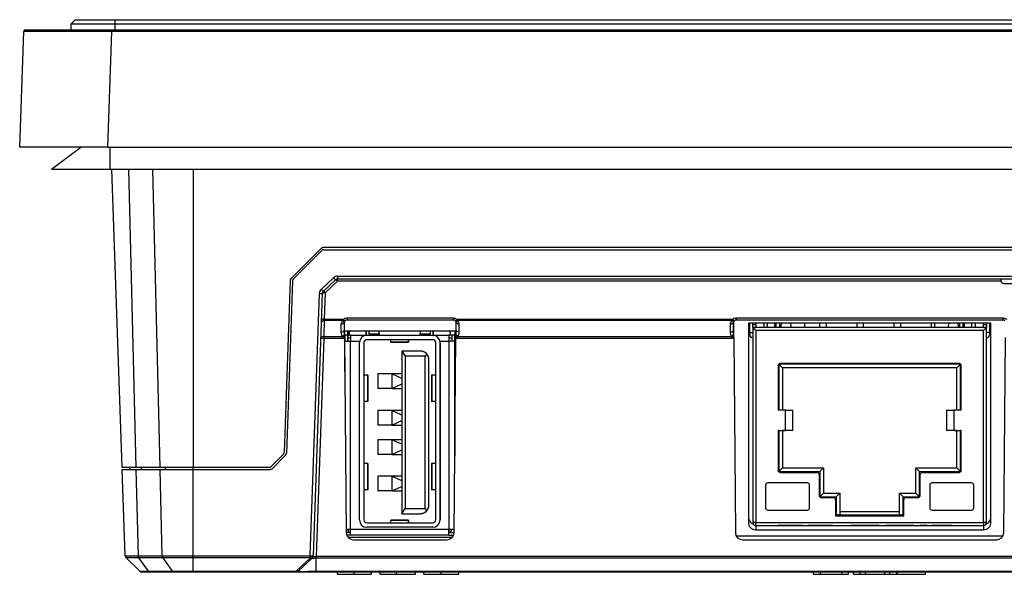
# Model space of a CAD drawing. Header units: millimetres. Extents: x 1316 to 1736, y 283 to 580.
# Tile 3 of 16: x 1435 to 1468, y 349 to 368. Entities that reach past the tile are written whole.
import ezdxf

# ---------------------------------------------------------------- set-up
doc = ezdxf.new("R2010")
doc.units = ezdxf.units.MM

msp = doc.modelspace()

# ---------------------------------------------------------------- linework, layer by layer
at = {"color": 7, "linetype": 'Continuous', "lineweight": 25}
for p, q in [((1436.632, 368.286), (1436.482, 368.136)), ((1437.982, 368.136), (1436.482, 368.136)), ((1436.482, 368.136), (1436.482, 367.936)), ((1436.632, 368.286), (1437.982, 368.286)), ((1437.982, 368.286), (1437.982, 368.136)), ((1437.982, 368.286), (1505.182, 368.286)), ((1437.982, 368.136), (1437.982, 367.936)), ((1505.182, 368.136), (1437.982, 368.136)), ((1434.742, 363.936), (1434.88, 367.888)), ((1434.93, 367.936), (1437.878, 367.936)), ((1437.878, 367.888), (1437.74, 363.936)), ((1437.878, 367.936), (1437.878, 367.888)), ((1437.878, 367.936), (1505.285, 367.936)), ((1505.285, 367.888), (1437.878, 367.888)), ((1437.74, 363.936), (1434.742, 363.936)), ((1435.832, 363.186), (1436.832, 363.936)), ((1437.74, 363.936), (1505.423, 363.936)), ((1437.832, 363.186), (1437.832, 363.936)), ((1435.832, 363.186), (1437.832, 363.186)), ((1437.832, 363.186), (1505.332, 363.186)), ((1438.239, 353.011), (1437.884, 363.186)), ((1438.454, 363.186), (1438.706, 353.011)), ((1439.534, 353.011), (1439.283, 363.186)), ((1440.66, 363.186), (1440.66, 353.011)), ((1443.999, 359.46), (1445.021, 360.482)), ((1445.052, 360.407), (1444.073, 359.428)), ((1498.071, 360.511), (1445.092, 360.511)), ((1445.123, 360.436), (1498.04, 360.436)), ((1443.97, 359.393), (1443.765, 353.526)), ((1445.028, 359.084), (1445.451, 359.479)), ((1445.519, 359.409), (1445.096, 359.015)), ((1445.587, 359.533), (1497.59, 359.533)), ((1445.587, 359.533), (1445.587, 359.436)), ((1497.59, 359.436), (1445.587, 359.436)), ((1445.587, 359.362), (1445.587, 359.436)), ((1468.21, 359.436), (1468.211, 359.385)), ((1444.044, 359.361), (1443.839, 353.494)), ((1445.587, 359.362), (1445.164, 358.967)), ((1468.214, 359.362), (1445.587, 359.362)), ((1468.311, 359.286), (1483.432, 359.286)), ((1444.652, 349.994), (1444.964, 358.945)), ((1445.064, 358.945), (1444.752, 349.994)), ((1445.164, 358.967), (1445.133, 358.062)), ((1445.133, 358.062), (1445.13, 358.017)), ((1445.133, 358.062), (1445.778, 358.062)), ((1445.778, 358.062), (1445.778, 358.017)), ((1445.907, 358.11), (1449.531, 358.11)), ((1445.907, 358.11), (1445.907, 358.036)), ((1449.531, 358.036), (1445.907, 358.036)), ((1449.531, 358.11), (1449.531, 358.036)), ((1449.66, 358.062), (1459.053, 358.062)), ((1449.66, 358.017), (1449.66, 358.062)), ((1459.053, 358.017), (1459.053, 358.062)), ((1459.182, 358.11), (1468.281, 358.11)), ((1459.182, 358.11), (1459.182, 358.036)), ((1468.281, 358.036), (1459.182, 358.036)), ((1468.281, 358.11), (1468.281, 358.036)), ((1445.13, 358.017), (1445.111, 357.474)), ((1445.778, 358.017), (1445.13, 358.017)), ((1445.712, 357.624), (1445.713, 357.9)), ((1445.813, 357.971), (1445.812, 357.694)), ((1445.82, 357.548), (1445.817, 357.977)), ((1445.844, 358.013), (1445.84, 358.01)), ((1449.594, 358.013), (1449.595, 358.012)), ((1449.621, 357.977), (1449.618, 357.548)), ((1449.626, 357.694), (1449.625, 357.971)), ((1459.053, 358.017), (1449.66, 358.017)), ((1449.725, 357.9), (1449.726, 357.624)), ((1458.987, 357.624), (1458.988, 357.9)), ((1459.088, 357.971), (1459.087, 357.694)), ((1459.095, 357.548), (1459.092, 357.977)), ((1459.119, 358.013), (1459.115, 358.01)), ((1459.597, 357.931), (1459.597, 351.133)), ((1467.872, 357.931), (1459.597, 357.931)), ((1467.872, 357.93), (1459.597, 357.93)), ((1459.647, 357.614), (1459.647, 357.93)), ((1459.747, 357.88), (1459.747, 357.93)), ((1459.747, 357.88), (1459.847, 357.88)), ((1459.747, 357.78), (1459.747, 357.88)), ((1467.722, 357.78), (1459.747, 357.78)), ((1459.747, 357.78), (1459.747, 351.13)), ((1459.747, 357.78), (1459.847, 357.78)), ((1459.847, 357.88), (1459.847, 357.93)), ((1459.847, 357.88), (1459.847, 357.78)), ((1460.127, 357.93), (1460.127, 357.78)), ((1460.247, 357.78), (1460.247, 357.93)), ((1460.497, 357.78), (1460.497, 357.93)), ((1460.55, 357.78), (1460.55, 357.93)), ((1460.672, 357.78), (1460.672, 357.93)), ((1460.702, 357.855), (1460.702, 357.78)), ((1461.027, 357.921), (1461.027, 357.93)), ((1461.052, 357.78), (1461.052, 357.855)), ((1461.527, 357.78), (1461.527, 357.93)), ((1462.035, 357.78), (1462.035, 357.93)), ((1462.26, 357.78), (1462.26, 357.93)), ((1463.305, 357.78), (1463.305, 357.93)), ((1463.53, 357.78), (1463.53, 357.93)), ((1464.575, 357.78), (1464.575, 357.93)), ((1464.8, 357.78), (1464.8, 357.93)), ((1465.845, 357.78), (1465.845, 357.93)), ((1465.942, 357.93), (1465.942, 357.78)), ((1466.417, 357.855), (1466.417, 357.78)), ((1466.442, 357.93), (1466.442, 357.921)), ((1466.767, 357.78), (1466.767, 357.855)), ((1466.797, 357.93), (1466.797, 357.78)), ((1466.919, 357.78), (1466.919, 357.93)), ((1466.972, 357.78), (1466.972, 357.93)), ((1467.222, 357.78), (1467.222, 357.93)), ((1467.342, 357.78), (1467.342, 357.93)), ((1467.622, 357.88), (1467.622, 357.93)), ((1467.622, 357.88), (1467.722, 357.88)), ((1467.622, 357.78), (1467.622, 357.88)), ((1467.622, 357.78), (1467.722, 357.78)), ((1467.722, 357.88), (1467.722, 357.93)), ((1467.722, 357.88), (1467.722, 357.78)), ((1467.722, 351.13), (1467.722, 357.78)), ((1467.822, 357.93), (1467.822, 357.614)), ((1467.872, 351.133), (1467.872, 357.931)), ((1445.111, 357.407), (1444.851, 349.978)), ((1445.111, 357.474), (1445.751, 357.474)), ((1445.111, 357.474), (1445.111, 357.407)), ((1445.768, 357.407), (1445.111, 357.407)), ((1445.819, 357.671), (1449.619, 357.671)), ((1445.821, 357.522), (1445.82, 357.548)), ((1445.821, 357.446), (1445.821, 357.522)), ((1445.821, 357.446), (1445.879, 350.784)), ((1445.831, 357.517), (1445.831, 357.671)), ((1445.831, 357.517), (1445.831, 357.317)), ((1445.931, 357.517), (1445.831, 357.517)), ((1445.931, 357.517), (1445.931, 357.671)), ((1445.931, 357.671), (1445.931, 357.517)), ((1445.931, 357.517), (1445.931, 357.317)), ((1445.931, 357.317), (1445.931, 357.517)), ((1445.931, 357.517), (1445.931, 357.517)), ((1445.931, 357.517), (1445.981, 357.517)), ((1445.931, 357.417), (1445.931, 357.417)), ((1445.931, 357.317), (1445.931, 357.417)), ((1446.031, 357.417), (1445.931, 357.417)), ((1445.981, 357.617), (1445.981, 357.517)), ((1445.981, 357.617), (1445.981, 357.617)), ((1445.981, 357.617), (1445.981, 357.517)), ((1445.981, 357.517), (1445.981, 357.517)), ((1446.031, 357.517), (1445.981, 357.517)), ((1446.031, 357.667), (1446.106, 357.667)), ((1446.031, 357.517), (1446.031, 357.317)), ((1446.031, 357.517), (1446.581, 357.517)), ((1446.106, 357.667), (1446.142, 357.671)), ((1446.556, 357.671), (1446.556, 357.517)), ((1446.556, 357.517), (1446.556, 357.671)), ((1446.571, 357.517), (1446.571, 357.671)), ((1446.581, 357.517), (1448.831, 357.517)), ((1448.831, 357.367), (1446.581, 357.367)), ((1446.656, 357.671), (1446.656, 357.567)), ((1446.656, 357.567), (1447.006, 357.567)), ((1447.006, 357.567), (1447.006, 357.671)), ((1447.006, 357.567), (1447.006, 357.671)), ((1447.006, 357.567), (1447.006, 357.567)), ((1447.006, 357.567), (1447.006, 357.517)), ((1447.406, 357.282), (1447.406, 357.367)), ((1448.006, 357.282), (1448.006, 357.367)), ((1448.006, 357.367), (1448.006, 357.287)), ((1448.406, 357.671), (1448.406, 357.567)), ((1448.406, 357.567), (1448.756, 357.567)), ((1448.406, 357.517), (1448.406, 357.567)), ((1448.756, 357.567), (1448.756, 357.671)), ((1448.756, 357.567), (1448.756, 357.671)), ((1448.756, 357.567), (1448.756, 357.567)), ((1448.831, 357.517), (1449.381, 357.517)), ((1448.841, 357.517), (1448.841, 357.671)), ((1448.841, 357.671), (1448.841, 357.517)), ((1448.856, 357.517), (1448.856, 357.671)), ((1449.27, 357.671), (1449.306, 357.667)), ((1449.306, 357.667), (1449.381, 357.667)), ((1449.381, 357.517), (1449.381, 357.317)), ((1449.381, 357.517), (1449.381, 357.417)), ((1449.381, 357.517), (1449.381, 357.517)), ((1449.431, 357.517), (1449.381, 357.517)), ((1449.381, 357.417), (1449.381, 357.417)), ((1449.381, 357.417), (1449.381, 357.317)), ((1449.481, 357.417), (1449.381, 357.417)), ((1449.431, 357.617), (1449.431, 357.517)), ((1449.481, 357.517), (1449.431, 357.517)), ((1449.481, 357.517), (1449.481, 357.317)), ((1449.581, 357.517), (1449.481, 357.517)), ((1449.559, 350.784), (1449.617, 357.446)), ((1449.581, 357.671), (1449.581, 357.517)), ((1449.581, 357.671), (1449.581, 357.517)), ((1449.581, 357.667), (1449.581, 357.517)), ((1449.581, 357.667), (1449.581, 357.667)), ((1449.581, 357.667), (1449.581, 357.517)), ((1449.581, 353.389), (1449.581, 357.517)), ((1449.581, 357.517), (1449.581, 357.317)), ((1449.581, 357.517), (1449.581, 357.517)), ((1449.618, 357.548), (1449.617, 357.522)), ((1449.617, 357.522), (1449.617, 357.446)), ((1459.043, 357.407), (1449.67, 357.407)), ((1449.687, 357.474), (1459.026, 357.474)), ((1459.096, 357.522), (1459.095, 357.548)), ((1459.096, 357.446), (1459.096, 357.522)), ((1459.096, 357.446), (1459.154, 350.784)), ((1459.647, 357.529), (1459.647, 357.614)), ((1459.647, 357.614), (1459.747, 357.614)), ((1459.847, 357.68), (1459.847, 351.13)), ((1467.622, 357.68), (1459.847, 357.68)), ((1467.622, 351.13), (1467.622, 357.68)), ((1467.822, 357.614), (1467.722, 357.614)), ((1467.822, 357.614), (1467.822, 357.529)), ((1468.309, 350.784), (1468.367, 357.446)), ((1445.831, 356.277), (1445.831, 357.317)), ((1445.831, 357.317), (1446.031, 357.317)), ((1446.031, 350.892), (1446.031, 357.317)), ((1446.031, 357.317), (1446.336, 357.317)), ((1446.331, 351.217), (1446.331, 357.267)), ((1446.481, 357.267), (1446.481, 351.217)), ((1446.481, 357.267), (1446.481, 357.267)), ((1446.481, 357.267), (1446.481, 351.217)), ((1448.006, 357.282), (1447.406, 357.282)), ((1447.406, 357.28), (1447.406, 357.282)), ((1447.406, 357.28), (1448.006, 357.28)), ((1448.006, 357.287), (1448.006, 357.28)), ((1448.931, 351.217), (1448.931, 357.267)), ((1449.076, 357.317), (1449.381, 357.317)), ((1449.081, 357.267), (1449.081, 357.267)), ((1449.081, 357.267), (1449.081, 351.217)), ((1449.081, 351.217), (1449.081, 357.267)), ((1449.381, 357.317), (1449.381, 350.892)), ((1449.581, 357.317), (1449.381, 357.317)), ((1449.581, 357.317), (1449.581, 353.389)), ((1447.781, 356.98), (1447.891, 356.805)), ((1448.401, 356.98), (1447.781, 356.98)), ((1447.781, 356.98), (1447.781, 351.43)), ((1448.576, 356.805), (1447.891, 356.805)), ((1447.891, 356.805), (1447.891, 351.605)), ((1448.628, 356.877), (1448.576, 356.805)), ((1448.576, 351.605), (1448.576, 356.805)), ((1448.701, 351.73), (1448.701, 356.68)), ((1448.701, 356.68), (1448.701, 356.68)), ((1448.701, 351.73), (1448.701, 356.68)), ((1460.61, 356.48), (1460.61, 354.965)), ((1466.835, 356.53), (1460.635, 356.53)), ((1460.635, 356.53), (1460.635, 354.965)), ((1460.635, 356.53), (1460.76, 356.405)), ((1466.785, 356.555), (1460.685, 356.555)), ((1460.76, 356.405), (1460.76, 354.965)), ((1466.71, 356.405), (1460.76, 356.405)), ((1466.71, 356.405), (1460.76, 356.405)), ((1466.835, 356.53), (1466.71, 356.405)), ((1466.71, 354.965), (1466.71, 356.405)), ((1466.835, 354.965), (1466.835, 356.53)), ((1466.86, 354.965), (1466.86, 356.48)), ((1446.481, 356.155), (1446.481, 356.165)), ((1446.481, 356.165), (1446.481, 356.155)), ((1446.481, 356.165), (1446.481, 356.165)), ((1446.481, 356.155), (1446.481, 355.255)), ((1446.614, 356.155), (1446.481, 356.155)), ((1446.614, 356.155), (1446.614, 355.255)), ((1446.619, 356.155), (1446.614, 356.155)), ((1446.619, 355.255), (1446.619, 356.155)), ((1446.956, 356.205), (1446.956, 355.705)), ((1447.431, 356.205), (1446.956, 356.205)), ((1446.956, 356.205), (1446.956, 355.705)), ((1446.956, 356.205), (1446.956, 356.205)), ((1447.781, 356.047), (1447.431, 356.205)), ((1447.431, 356.205), (1447.431, 355.705)), ((1447.431, 356.205), (1447.431, 356.205)), ((1447.781, 356.205), (1447.431, 356.205)), ((1448.794, 356.155), (1448.794, 355.255)), ((1448.799, 356.155), (1448.794, 356.155)), ((1448.799, 356.155), (1448.799, 355.255)), ((1448.931, 356.155), (1448.799, 356.155)), ((1449.081, 356.155), (1449.081, 356.165)), ((1449.081, 356.165), (1449.081, 356.155)), ((1449.081, 356.165), (1449.081, 356.165)), ((1449.081, 356.155), (1449.081, 355.265)), ((1449.081, 356.155), (1449.081, 355.265)), ((1447.431, 355.705), (1446.956, 355.705)), ((1446.956, 355.705), (1446.956, 355.705)), ((1447.431, 355.705), (1447.781, 355.861)), ((1447.431, 355.705), (1447.781, 355.705)), ((1447.431, 355.705), (1447.431, 355.705)), ((1446.481, 355.255), (1446.481, 355.255)), ((1446.614, 355.255), (1446.481, 355.255)), ((1446.619, 355.255), (1446.614, 355.255)), ((1448.799, 355.255), (1448.794, 355.255)), ((1448.931, 355.255), (1448.799, 355.255)), ((1449.081, 355.265), (1449.081, 355.265)), ((1447.431, 354.955), (1446.956, 354.955)), ((1446.956, 354.955), (1446.956, 354.455)), ((1446.956, 354.955), (1446.956, 354.455)), ((1446.956, 354.955), (1446.956, 354.955)), ((1447.781, 354.797), (1447.431, 354.955)), ((1447.431, 354.955), (1447.431, 354.455)), ((1447.431, 354.955), (1447.431, 354.955)), ((1447.781, 354.955), (1447.431, 354.955)), ((1449.581, 353.655), (1449.581, 354.955)), ((1449.581, 354.955), (1449.581, 354.805)), ((1449.581, 354.955), (1449.581, 354.955)), ((1449.581, 354.805), (1449.581, 353.805)), ((1449.581, 354.805), (1449.581, 354.805)), ((1460.86, 354.965), (1460.61, 354.965)), ((1460.86, 354.27), (1460.86, 354.965)), ((1460.86, 354.965), (1461.11, 354.965)), ((1461.11, 354.27), (1461.11, 354.965)), ((1466.36, 354.965), (1466.36, 354.27)), ((1466.36, 354.965), (1466.61, 354.965)), ((1466.61, 354.965), (1466.61, 354.27)), ((1466.86, 354.965), (1466.61, 354.965)), ((1447.431, 354.455), (1446.956, 354.455)), ((1446.956, 354.455), (1446.956, 354.455)), ((1447.431, 354.455), (1447.781, 354.611)), ((1447.431, 354.455), (1447.781, 354.455)), ((1447.431, 354.455), (1447.431, 354.455)), ((1460.61, 354.27), (1460.86, 354.27)), ((1460.61, 354.27), (1460.61, 352.915)), ((1460.635, 354.27), (1460.61, 354.27)), ((1460.635, 354.27), (1460.76, 354.27)), ((1460.635, 354.27), (1460.635, 352.865)), ((1460.76, 354.27), (1460.76, 354.27)), ((1461.11, 354.27), (1460.76, 354.27)), ((1460.76, 354.27), (1460.76, 352.99)), ((1461.11, 354.27), (1460.86, 354.27)), ((1461.11, 354.27), (1461.11, 354.27)), ((1466.71, 354.27), (1466.36, 354.27)), ((1466.36, 354.27), (1466.36, 354.27)), ((1466.61, 354.27), (1466.36, 354.27)), ((1466.61, 354.27), (1466.86, 354.27)), ((1466.71, 354.27), (1466.835, 354.27)), ((1466.71, 354.27), (1466.71, 354.27)), ((1466.71, 352.99), (1466.71, 354.27)), ((1466.86, 354.27), (1466.835, 354.27)), ((1466.835, 352.865), (1466.835, 354.27)), ((1466.86, 352.915), (1466.86, 354.27)), ((1447.431, 353.955), (1446.956, 353.955)), ((1446.956, 353.955), (1446.956, 353.455)), ((1446.956, 353.955), (1446.956, 353.455)), ((1446.956, 353.955), (1446.956, 353.955)), ((1447.781, 353.797), (1447.431, 353.955)), ((1447.431, 353.955), (1447.431, 353.455)), ((1447.431, 353.955), (1447.431, 353.955)), ((1447.781, 353.955), (1447.431, 353.955)), ((1449.581, 353.805), (1449.581, 353.655)), ((1449.581, 353.805), (1449.581, 353.805)), ((1443.318, 353.04), (1443.736, 353.458)), ((1443.81, 353.426), (1443.349, 352.965)), ((1447.431, 353.455), (1446.956, 353.455)), ((1446.956, 353.455), (1446.956, 353.455)), ((1447.431, 353.455), (1447.781, 353.611)), ((1447.431, 353.455), (1447.781, 353.455)), ((1447.431, 353.455), (1447.431, 353.455)), ((1449.581, 353.655), (1449.581, 353.655)), ((1438.706, 353.011), (1438.239, 353.011)), ((1438.492, 353.011), (1438.492, 352.936)), ((1439.534, 353.011), (1438.706, 353.011)), ((1438.884, 353.011), (1438.884, 352.936)), ((1440.66, 353.011), (1439.534, 353.011)), ((1439.705, 353.011), (1439.705, 352.936)), ((1440.65, 353.011), (1440.65, 352.936)), ((1443.247, 353.011), (1440.66, 353.011)), ((1446.481, 353.145), (1446.481, 353.145)), ((1446.481, 353.145), (1446.481, 352.245)), ((1446.614, 353.145), (1446.481, 353.145)), ((1446.614, 353.145), (1446.614, 352.245)), ((1446.619, 353.145), (1446.614, 353.145)), ((1446.619, 352.245), (1446.619, 353.145)), ((1448.794, 353.145), (1448.794, 352.245)), ((1448.799, 353.145), (1448.794, 353.145)), ((1448.799, 353.145), (1448.799, 352.245)), ((1448.931, 353.145), (1448.799, 353.145)), ((1449.081, 353.145), (1449.081, 352.245)), ((1449.081, 353.145), (1449.081, 353.145)), ((1449.081, 353.145), (1449.081, 352.245)), ((1460.635, 352.865), (1460.76, 352.99)), ((1460.76, 352.99), (1462.16, 352.99)), ((1462.035, 352.865), (1462.16, 352.99)), ((1462.16, 352.99), (1462.16, 352.13)), ((1465.31, 352.13), (1465.31, 352.99)), ((1465.435, 352.865), (1465.31, 352.99)), ((1465.31, 352.99), (1466.71, 352.99)), ((1466.835, 352.865), (1466.71, 352.99)), ((1438.345, 349.994), (1438.242, 352.936)), ((1438.242, 352.936), (1438.707, 352.936)), ((1438.707, 352.936), (1438.779, 349.994)), ((1438.707, 352.936), (1439.528, 352.936)), ((1439.528, 352.936), (1440.65, 352.936)), ((1439.601, 349.994), (1439.528, 352.936)), ((1440.65, 352.936), (1443.278, 352.936)), ((1440.65, 352.936), (1440.65, 349.994)), ((1447.431, 352.705), (1446.956, 352.705)), ((1446.956, 352.705), (1446.956, 352.205)), ((1446.956, 352.705), (1446.956, 352.205)), ((1446.956, 352.705), (1446.956, 352.705)), ((1447.781, 352.547), (1447.431, 352.705)), ((1447.431, 352.705), (1447.431, 352.205)), ((1447.781, 352.705), (1447.431, 352.705)), ((1447.431, 352.705), (1447.431, 352.705)), ((1460.635, 352.865), (1462.035, 352.865)), ((1460.685, 352.84), (1461.935, 352.84)), ((1462.01, 352.765), (1462.01, 352.055)), ((1462.035, 352.865), (1462.035, 352.005)), ((1465.435, 352.005), (1465.435, 352.865)), ((1465.435, 352.865), (1466.835, 352.865)), ((1465.46, 352.055), (1465.46, 352.765)), ((1465.535, 352.84), (1466.785, 352.84)), ((1447.431, 352.205), (1447.781, 352.361)), ((1460.185, 352.405), (1460.185, 351.63)), ((1461.61, 352.48), (1460.26, 352.48)), ((1461.685, 351.63), (1461.685, 352.405)), ((1465.785, 352.405), (1465.785, 351.63)), ((1467.21, 352.48), (1465.86, 352.48)), ((1467.285, 351.63), (1467.285, 352.405)), ((1446.481, 352.245), (1446.481, 352.245)), ((1446.614, 352.245), (1446.481, 352.245)), ((1446.619, 352.245), (1446.614, 352.245)), ((1447.431, 352.205), (1446.956, 352.205)), ((1446.956, 352.205), (1446.956, 352.205)), ((1447.431, 352.205), (1447.781, 352.205)), ((1447.431, 352.205), (1447.431, 352.205)), ((1448.799, 352.245), (1448.794, 352.245)), ((1448.931, 352.245), (1448.799, 352.245)), ((1449.081, 352.245), (1449.081, 352.245)), ((1462.035, 352.005), (1462.16, 352.13)), ((1462.035, 352.005), (1462.595, 352.005)), ((1462.085, 351.98), (1462.495, 351.98)), ((1462.16, 352.13), (1462.72, 352.13)), ((1462.595, 352.005), (1462.72, 352.13)), ((1462.595, 352.005), (1462.595, 351.38)), ((1462.72, 352.13), (1462.72, 351.403)), ((1464.75, 351.403), (1464.75, 352.13)), ((1464.875, 352.005), (1464.75, 352.13)), ((1464.75, 352.13), (1465.31, 352.13)), ((1464.875, 351.38), (1464.875, 352.005)), ((1464.875, 352.005), (1465.435, 352.005)), ((1464.975, 351.98), (1465.385, 351.98)), ((1465.435, 352.005), (1465.31, 352.13)), ((1448.701, 351.73), (1448.701, 351.73)), ((1462.57, 351.905), (1462.57, 351.355)), ((1464.9, 351.355), (1464.9, 351.905)), ((1447.781, 351.43), (1447.891, 351.605)), ((1447.781, 351.43), (1448.401, 351.43)), ((1447.891, 351.605), (1448.576, 351.605)), ((1448.628, 351.533), (1448.576, 351.605)), ((1460.26, 351.555), (1461.61, 351.555)), ((1462.57, 351.355), (1464.9, 351.355)), ((1462.72, 351.403), (1462.595, 351.38)), ((1464.875, 351.38), (1462.595, 351.38)), ((1462.72, 351.505), (1464.75, 351.505)), ((1464.875, 351.38), (1464.75, 351.403)), ((1465.86, 351.555), (1467.21, 351.555)), ((1446.481, 351.217), (1446.481, 351.217)), ((1446.581, 351.117), (1448.831, 351.117)), ((1448.006, 351.205), (1447.406, 351.205)), ((1447.406, 351.202), (1447.406, 351.205)), ((1447.406, 351.117), (1447.406, 351.202)), ((1448.006, 351.202), (1447.406, 351.202)), ((1448.006, 351.197), (1448.006, 351.205)), ((1448.006, 351.117), (1448.006, 351.202)), ((1448.006, 351.197), (1448.006, 351.117)), ((1449.081, 351.217), (1449.081, 351.217)), ((1459.847, 351.13), (1459.747, 351.13)), ((1459.747, 351.13), (1459.747, 351.13)), ((1459.847, 351.13), (1467.622, 351.13)), ((1459.847, 351.03), (1459.847, 351.13)), ((1459.847, 351.03), (1467.622, 351.03)), ((1459.847, 351.03), (1460.625, 351.03)), ((1459.847, 351.03), (1459.847, 351.03)), ((1459.847, 351.03), (1459.847, 350.883)), ((1460.876, 351.03), (1461.045, 351.03)), ((1461.22, 351.03), (1461.045, 351.03)), ((1461.459, 351.03), (1461.22, 351.03)), ((1461.22, 351.03), (1461.22, 351.03)), ((1461.22, 351.03), (1461.22, 351.03)), ((1461.459, 351.03), (1461.641, 351.03)), ((1461.459, 351.03), (1461.459, 351.03)), ((1461.893, 351.03), (1462.061, 351.03)), ((1462.237, 351.03), (1462.061, 351.03)), ((1462.475, 351.03), (1462.237, 351.03)), ((1462.237, 351.03), (1462.237, 351.03)), ((1462.237, 351.03), (1462.237, 351.03)), ((1462.475, 351.03), (1463.389, 351.03)), ((1462.475, 351.03), (1462.475, 351.03)), ((1462.633, 351.03), (1463.047, 351.03)), ((1463.406, 351.03), (1463.091, 351.03)), ((1463.091, 351.03), (1463.577, 351.03)), ((1463.577, 351.03), (1463.389, 351.03)), ((1463.824, 351.03), (1463.406, 351.03)), ((1463.653, 351.03), (1463.824, 351.03)), ((1464.063, 351.03), (1463.824, 351.03)), ((1463.824, 351.03), (1463.824, 351.03)), ((1464.063, 351.03), (1464.283, 351.03)), ((1464.063, 351.03), (1464.063, 351.03)), ((1464.607, 351.03), (1464.283, 351.03)), ((1464.283, 351.03), (1464.283, 351.03)), ((1464.96, 351.03), (1464.607, 351.03)), ((1464.607, 351.03), (1464.796, 351.03)), ((1465.023, 351.03), (1465.037, 351.03)), ((1465.24, 351.03), (1465.037, 351.03)), ((1465.037, 351.03), (1465.037, 351.03)), ((1465.24, 351.03), (1465.459, 351.03)), ((1465.24, 351.03), (1465.24, 351.03)), ((1465.698, 351.03), (1465.459, 351.03)), ((1465.459, 351.03), (1465.459, 351.03)), ((1465.698, 351.03), (1466.296, 351.03)), ((1465.698, 351.03), (1465.698, 351.03)), ((1466.535, 351.03), (1465.839, 351.03)), ((1465.839, 351.03), (1466.296, 351.03)), ((1466.296, 351.03), (1466.296, 351.03)), ((1466.535, 351.03), (1467.622, 351.03)), ((1466.535, 351.03), (1466.535, 351.03)), ((1467.722, 351.13), (1467.622, 351.13)), ((1467.622, 351.13), (1467.622, 351.03)), ((1467.622, 351.03), (1467.622, 351.03)), ((1467.622, 351.03), (1467.622, 350.883)), ((1467.722, 351.13), (1467.722, 351.13)), ((1446.031, 350.892), (1445.878, 350.892)), ((1446.031, 350.792), (1445.879, 350.792)), ((1446.031, 350.692), (1445.898, 350.692)), ((1449.381, 350.892), (1446.031, 350.892)), ((1446.031, 350.692), (1446.031, 350.892)), ((1449.381, 350.692), (1446.031, 350.692)), ((1448.831, 350.967), (1446.581, 350.967)), ((1447.704, 350.692), (1447.704, 350.692)), ((1449.56, 350.892), (1449.381, 350.892)), ((1449.381, 350.692), (1449.381, 350.892)), ((1449.381, 350.892), (1449.381, 350.792)), ((1449.381, 350.692), (1449.381, 350.792)), ((1449.381, 350.792), (1449.559, 350.792)), ((1449.381, 350.692), (1449.54, 350.692)), ((1449.559, 350.8), (1449.555, 350.792)), ((1449.559, 350.8), (1449.555, 350.792)), ((1468.275, 350.661), (1459.188, 350.661)), ((1459.847, 350.883), (1467.622, 350.883)), ((1445.935, 350.629), (1449.503, 350.629)), ((1446.129, 350.536), (1449.309, 350.536)), ((1459.404, 350.536), (1468.059, 350.536)), ((1438.345, 349.994), (1438.779, 349.994)), ((1438.779, 349.994), (1439.601, 349.994)), ((1439.601, 349.994), (1440.65, 349.994)), ((1440.65, 349.994), (1444.652, 349.994)), ((1440.65, 349.994), (1440.65, 349.926)), ((1444.652, 349.994), (1444.652, 349.926)), ((1444.752, 349.994), (1444.751, 349.977)), ((1444.851, 349.978), (1444.85, 349.977)), ((1444.85, 349.977), (1498.313, 349.977)), ((1438.8, 349.926), (1438.374, 349.926)), ((1438.374, 349.926), (1438.835, 349.465)), ((1439.621, 349.926), (1438.8, 349.926)), ((1438.8, 349.926), (1439.126, 349.465)), ((1440.65, 349.926), (1439.621, 349.926)), ((1439.621, 349.926), (1439.947, 349.465)), ((1444.652, 349.926), (1440.65, 349.926)), ((1440.65, 349.926), (1440.65, 349.465)), ((1444.174, 349.465), (1444.651, 349.91)), ((1444.719, 349.908), (1444.243, 349.463)), ((1444.651, 349.91), (1444.652, 349.926)), ((1444.85, 349.463), (1444.85, 349.908)), ((1498.313, 349.908), (1444.85, 349.908)), ((1438.835, 349.465), (1439.126, 349.465)), ((1439.176, 349.436), (1438.905, 349.436)), ((1439.126, 349.465), (1439.947, 349.465)), ((1439.997, 349.436), (1439.176, 349.436)), ((1439.947, 349.465), (1440.65, 349.465)), ((1440.65, 349.436), (1439.997, 349.436)), ((1440.65, 349.465), (1444.174, 349.465)), ((1440.65, 349.465), (1440.65, 349.436)), ((1444.174, 349.436), (1440.65, 349.436)), ((1444.174, 349.465), (1444.174, 349.436)), ((1444.85, 349.463), (1498.313, 349.463)), ((1498.313, 349.436), (1444.85, 349.436)), ((1445.585, 349.361), (1445.585, 349.436)), ((1446.156, 349.361), (1446.156, 349.436)), ((1446.156, 349.361), (1446.738, 349.361)), ((1446.738, 349.361), (1446.738, 349.436)), ((1447.036, 349.361), (1447.036, 349.436)), ((1447.599, 349.361), (1447.599, 349.436)), ((1448.248, 349.361), (1448.248, 349.436)), ((1448.526, 349.361), (1448.526, 349.436)), ((1449.119, 349.361), (1449.119, 349.436)), ((1449.718, 349.361), (1449.718, 349.436)), ((1461.824, 349.361), (1461.824, 349.436)), ((1461.824, 349.361), (1462.055, 349.361)), ((1462.055, 349.361), (1462.055, 349.436)), ((1462.055, 349.361), (1462.798, 349.361)), ((1462.798, 349.361), (1462.798, 349.436)), ((1462.798, 349.361), (1463.016, 349.361)), ((1463.016, 349.361), (1463.016, 349.436)), ((1463.182, 349.361), (1463.182, 349.436)), ((1463.182, 349.361), (1463.414, 349.361)), ((1463.414, 349.361), (1463.414, 349.436)), ((1463.414, 349.361), (1463.59, 349.361)), ((1463.59, 349.361), (1463.59, 349.436)), ((1463.59, 349.361), (1464.251, 349.361)), ((1464.251, 349.361), (1464.251, 349.436)), ((1464.251, 349.361), (1464.427, 349.361)), ((1464.427, 349.361), (1464.427, 349.436)), ((1464.427, 349.361), (1464.659, 349.361)), ((1464.659, 349.361), (1464.659, 349.436)), ((1464.685, 349.361), (1464.685, 349.436)), ((1464.685, 349.361), (1465.639, 349.361)), ((1465.639, 349.361), (1465.639, 349.436))]:
    msp.add_line(p, q, dxfattribs=at)
for centre, radius, start, end in [((1434.93, 367.886), 0.05, 90, 178), ((1445.092, 360.411), 0.1, 90, 135), ((1445.123, 360.336), 0.1, 90, 135), ((1444.07, 359.389), 0.1, 135, 178), ((1444.144, 359.357), 0.1, 135, 178), ((1445.587, 359.333), 0.2, 90, 133), ((1446.21, 360.154), 1.016, 221.6501, 227.1482), ((1445.587, 359.336), 0.1, 90, 133), ((1445.489, 359.293), 0.12, 35.0215, 75.5448), ((1445.164, 358.938), 0.2, 133, 178), ((1445.787, 359.76), 1.016, 221.6501, 227.1482), ((1468.311, 359.386), 0.1, 193.9563, 270), ((1445.014, 359.662), 0.719, 266.0129, 273.9871), ((1445.164, 358.941), 0.1, 133, 178), ((1445.137, 358.853), 0.117, 76.7245, 128.5333), ((1445.066, 358.899), 0.12, 35.0215, 75.5448), ((1445.106, 357.948), 0.117, 76.7245, 128.5333), ((1445.867, 358.114), 0.104, 210.2488, 256.7822), ((1449.561, 358.124), 0.117, 286.7692, 327.8782), ((1459.142, 358.114), 0.104, 210.2488, 256.7822), ((1445.116, 357.93), 0.0884, 81.0057, 166.8452), ((1445.725, 357.989), 0.0892, 261.8562, 348.4058), ((1445.814, 358.059), 0.0553, 228.7098, 298.6722), ((1449.66, 358.088), 0.1, 229.2011, 230.963), ((1449.624, 358.059), 0.0553, 241.3278, 311.2902), ((1449.713, 357.989), 0.0892, 191.5942, 278.1438), ((1459, 357.989), 0.0892, 261.8562, 348.4058), ((1459.089, 358.059), 0.0553, 228.7098, 298.6722), ((1460.802, 357.855), 0.1, 131.4088, 180), ((1460.952, 357.855), 0.1, 0, 48.5912), ((1466.517, 357.855), 0.1, 131.4088, 180), ((1466.667, 357.855), 0.1, 0, 48.5912), ((1445.097, 357.386), 0.0884, 81.0057, 166.8452), ((1445.061, 356.69), 0.719, 86.0129, 93.9871), ((1446.581, 357.267), 0.25, 90, 180), ((1446.581, 357.267), 0.1, 90, 180), ((1448.831, 357.267), 0.25, 360, 90), ((1448.831, 357.267), 0.1, 360, 90), ((1459.747, 357.529), 0.1, 180, 270), ((1459.747, 357.529), 0.1, 180, 270), ((1467.722, 357.529), 0.1, 270, 0), ((1467.722, 357.529), 0.1, 270, 0), ((1446.581, 357.267), 0.1, 150, 180), ((1448.831, 357.267), 0.25, 360, 11.537), ((1448.401, 356.68), 0.3, 360, 90), ((1460.685, 356.48), 0.075, 90, 180), ((1460.685, 356.48), 0.075, 90, 180), ((1466.785, 356.48), 0.075, 0, 90), ((1466.785, 356.48), 0.075, 0, 90), ((1443.665, 353.529), 0.1, 315, 358), ((1443.739, 353.497), 0.1, 315, 358), ((1443.247, 353.111), 0.1, 270, 315), ((1443.278, 353.036), 0.1, 270, 315), ((1460.685, 352.915), 0.075, 180, 270), ((1461.935, 352.765), 0.075, 0, 90), ((1465.535, 352.765), 0.075, 90, 180), ((1466.785, 352.915), 0.075, 270, 0), ((1460.26, 352.405), 0.075, 90, 180), ((1460.26, 352.405), 0.075, 90, 180), ((1461.61, 352.405), 0.075, 0, 90), ((1461.61, 352.405), 0.075, 0, 90), ((1465.86, 352.405), 0.075, 90, 180), ((1465.86, 352.405), 0.075, 90, 180), ((1467.21, 352.405), 0.075, 0, 90), ((1467.21, 352.405), 0.075, 0, 90), ((1462.085, 352.055), 0.075, 180, 270), ((1462.495, 351.905), 0.075, 0, 90), ((1464.975, 351.905), 0.075, 90, 180), ((1465.385, 352.055), 0.075, 270, 0), ((1448.401, 351.73), 0.3, 270, 360), ((1460.26, 351.63), 0.075, 180, 270), ((1461.61, 351.63), 0.075, 270, 0), ((1465.86, 351.63), 0.075, 180, 270), ((1467.21, 351.63), 0.075, 270, 0), ((1446.581, 351.217), 0.25, 180, 270), ((1446.581, 351.217), 0.1, 180, 270), ((1446.581, 351.217), 0.1, 180, 270), ((1448.831, 351.217), 0.25, 270, 360), ((1448.831, 351.217), 0.1, 270, 360), ((1448.831, 351.217), 0.25, 270, 360), ((1459.847, 351.13), 0.1, 180, 270), ((1459.847, 351.13), 0.1, 180, 211.8176), ((1467.622, 351.13), 0.1, 270, 0), ((1467.622, 351.13), 0.1, 328.1824, 0), ((1446.129, 350.786), 0.25, 180.5, 270), ((1446.031, 350.892), 0.1, 180, 270), ((1446.031, 350.892), 0.1, 180, 270), ((1449.309, 350.786), 0.25, 270, 359.5), ((1449.381, 350.892), 0.1, 270, 360), ((1459.404, 350.786), 0.25, 180.5, 270), ((1468.059, 350.786), 0.25, 270, 359.5), ((1438.445, 349.997), 0.1, 182, 225), ((1438.902, 349.994), 0.123, 180.4362, 213.7448), ((1439.723, 349.994), 0.123, 180.4362, 213.7448), ((1444.665, 349.997), 0.0884, 261.0057, 346.8452), ((1444.702, 350.71), 0.719, 266.0129, 273.9871), ((1444.666, 350.014), 0.0884, 261.0057, 346.8452), ((1444.651, 349.981), 0.1, 313, 358), ((1444.687, 349.958), 0.0601, 233.3498, 302.5778), ((1438.905, 349.536), 0.1, 225, 270), ((1439.179, 349.499), 0.0626, 212.0747, 267.2029), ((1440, 349.499), 0.0626, 212.0747, 267.2029), ((1444.21, 349.514), 0.0601, 233.3498, 302.5778), ((1444.174, 349.536), 0.1, 270, 313)]:
    msp.add_arc(centre, radius, start, end, dxfattribs=at)
msp.add_ellipse((1437.882, 367.886), major_axis=(3.002, -0.002), ratio=0.000581, start_param=1.571994, end_param=3.141573, dxfattribs=at)
for points in [[(1468.214, 359.362), (1468.212, 359.37), (1468.211, 359.378), (1468.211, 359.385)], [(1445.778, 358.062), (1445.813, 358.093), (1445.859, 358.11), (1445.907, 358.11)], [(1445.907, 358.036), (1445.884, 358.036), (1445.861, 358.028), (1445.844, 358.013)], [(1449.531, 358.11), (1449.579, 358.11), (1449.625, 358.093), (1449.66, 358.062)], [(1449.594, 358.013), (1449.577, 358.028), (1449.555, 358.036), (1449.531, 358.036)], [(1459.053, 358.062), (1459.088, 358.093), (1459.134, 358.11), (1459.182, 358.11)], [(1459.182, 358.036), (1459.159, 358.036), (1459.136, 358.028), (1459.119, 358.013)], [(1468.281, 358.11), (1468.329, 358.11), (1468.375, 358.093), (1468.41, 358.062)], [(1468.344, 358.013), (1468.327, 358.028), (1468.305, 358.036), (1468.281, 358.036)], [(1445.713, 357.9), (1445.713, 357.943), (1445.738, 357.985), (1445.778, 358.017)], [(1445.844, 358.013), (1445.824, 357.999), (1445.813, 357.984), (1445.813, 357.971)], [(1449.625, 357.971), (1449.625, 357.983), (1449.614, 357.999), (1449.594, 358.013)], [(1449.66, 358.017), (1449.7, 357.985), (1449.725, 357.943), (1449.725, 357.9)], [(1458.988, 357.9), (1458.988, 357.943), (1459.013, 357.985), (1459.053, 358.017)], [(1459.119, 358.013), (1459.099, 357.999), (1459.088, 357.984), (1459.088, 357.971)], [(1445.739, 357.495), (1445.772, 357.503), (1445.803, 357.523), (1445.82, 357.548)], [(1445.751, 357.474), (1445.778, 357.483), (1445.804, 357.501), (1445.821, 357.522)], [(1446.581, 357.367), (1446.544, 357.367), (1446.512, 357.347), (1446.495, 357.317)], [(1449.687, 357.474), (1449.66, 357.483), (1449.634, 357.501), (1449.617, 357.522)], [(1449.699, 357.495), (1449.666, 357.503), (1449.635, 357.523), (1449.618, 357.548)], [(1459.014, 357.495), (1459.047, 357.503), (1459.078, 357.523), (1459.095, 357.548)], [(1459.026, 357.474), (1459.053, 357.483), (1459.079, 357.501), (1459.096, 357.522)], [(1459.597, 351.133), (1459.597, 351.101), (1459.61, 351.035), (1459.666, 350.952), (1459.749, 350.896), (1459.815, 350.883), (1459.847, 350.883)], [(1460.712, 351.03), (1460.649, 351.03), (1460.618, 351.03), (1460.618, 351.03)], [(1460.618, 351.03), (1460.618, 351.03), (1460.62, 351.03), (1460.625, 351.03)], [(1461.045, 351.03), (1460.886, 351.03), (1460.775, 351.03), (1460.712, 351.03)], [(1460.862, 351.03), (1460.862, 351.03), (1460.934, 351.03), (1461.074, 351.03)], [(1460.876, 351.03), (1460.867, 351.03), (1460.862, 351.03), (1460.862, 351.03)], [(1461.729, 351.03), (1461.666, 351.03), (1461.634, 351.03), (1461.634, 351.03)], [(1461.634, 351.03), (1461.634, 351.03), (1461.637, 351.03), (1461.641, 351.03)], [(1462.061, 351.03), (1461.903, 351.03), (1461.791, 351.03), (1461.729, 351.03)], [(1461.879, 351.03), (1461.879, 351.03), (1461.95, 351.03), (1462.091, 351.03)], [(1461.893, 351.03), (1461.884, 351.03), (1461.879, 351.03), (1461.879, 351.03)], [(1464.486, 351.03), (1464.559, 351.03), (1464.617, 351.03), (1464.659, 351.03)], [(1465.023, 351.03), (1465.006, 351.03), (1464.984, 351.03), (1464.96, 351.03)], [(1467.622, 350.883), (1467.655, 350.883), (1467.72, 350.896), (1467.803, 350.952), (1467.859, 351.035), (1467.872, 351.101), (1467.872, 351.133)], [(1444.85, 349.436), (1444.85, 349.436), (1444.85, 349.446), (1444.85, 349.463)]]:
    msp.add_open_spline(points, degree=3, dxfattribs=at)
for points, knots in [([(1445.712, 357.624), (1445.738, 357.624), (1445.764, 357.632), (1445.801, 357.658), (1445.812, 357.676), (1445.812, 357.694)], [0, 0, 0, 0, 0.5, 0.5, 1, 1, 1, 1]), ([(1445.812, 357.694), (1445.812, 357.694), (1445.812, 357.694), (1445.812, 357.694), (1445.812, 357.681), (1445.812, 357.669), (1445.812, 357.656), (1445.813, 357.643), (1445.813, 357.63), (1445.814, 357.618), (1445.815, 357.599), (1445.816, 357.581), (1445.818, 357.563), (1445.819, 357.558), (1445.82, 357.553), (1445.82, 357.548), (1445.82, 357.548), (1445.82, 357.548), (1445.82, 357.548)], [-0.00000006, -0.00000006, -0.00000006, -0.00000006, 0, 0, 0, 0.0000854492, 0.0000854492, 0.0000854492, 0.0001706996, 0.0001706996, 0.0001706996, 0.0002934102, 0.0002934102, 0.0002934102, 0.0003276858, 0.0003276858, 0.0003276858, 0.0003277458, 0.0003277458, 0.0003277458, 0.0003277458]), ([(1449.618, 357.548), (1449.618, 357.548), (1449.618, 357.548), (1449.618, 357.548), (1449.618, 357.553), (1449.619, 357.558), (1449.62, 357.563), (1449.622, 357.581), (1449.623, 357.599), (1449.624, 357.618), (1449.625, 357.63), (1449.625, 357.643), (1449.626, 357.656), (1449.626, 357.669), (1449.626, 357.681), (1449.626, 357.694), (1449.626, 357.694), (1449.626, 357.694), (1449.626, 357.694)], [-0.00000006, -0.00000006, -0.00000006, -0.00000006, 0, 0, 0, 0.0000342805, 0.0000342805, 0.0000342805, 0.0001570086, 0.0001570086, 0.0001570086, 0.0002422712, 0.0002422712, 0.0002422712, 0.0003277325, 0.0003277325, 0.0003277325, 0.0003277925, 0.0003277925, 0.0003277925, 0.0003277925]), ([(1449.726, 357.624), (1449.7, 357.624), (1449.674, 357.632), (1449.637, 357.658), (1449.626, 357.676), (1449.626, 357.694)], [0, 0, 0, 0, 0.5, 0.5, 1, 1, 1, 1]), ([(1458.987, 357.624), (1459.013, 357.624), (1459.039, 357.632), (1459.076, 357.658), (1459.087, 357.676), (1459.087, 357.694)], [0, 0, 0, 0, 0.5, 0.5, 1, 1, 1, 1]), ([(1459.087, 357.694), (1459.087, 357.694), (1459.087, 357.694), (1459.087, 357.694), (1459.087, 357.677), (1459.087, 357.66), (1459.088, 357.644), (1459.088, 357.627), (1459.089, 357.61), (1459.09, 357.593), (1459.091, 357.582), (1459.093, 357.57), (1459.094, 357.558), (1459.094, 357.555), (1459.095, 357.551), (1459.095, 357.548), (1459.095, 357.548), (1459.095, 357.548), (1459.095, 357.548)], [-0.00000006, -0.00000006, -0.00000006, -0.00000006, 0, 0, 0, 0.0001123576, 0.0001123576, 0.0001123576, 0.0002248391, 0.0002248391, 0.0002248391, 0.0003045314, 0.0003045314, 0.0003045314, 0.0003276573, 0.0003276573, 0.0003276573, 0.0003277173, 0.0003277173, 0.0003277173, 0.0003277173]), ([(1459.747, 357.78), (1459.747, 357.779), (1459.748, 357.779), (1459.753, 357.774), (1459.76, 357.767), (1459.77, 357.757), (1459.786, 357.741), (1459.812, 357.715), (1459.834, 357.693), (1459.847, 357.68)], [0, 0, 0, 0, 0.087107, 0.179281, 0.278654, 0.386931, 0.505437, 0.706537, 1, 1, 1, 1]), ([(1467.722, 357.78), (1467.722, 357.779), (1467.721, 357.779), (1467.717, 357.774), (1467.709, 357.767), (1467.699, 357.757), (1467.683, 357.741), (1467.658, 357.715), (1467.635, 357.693), (1467.622, 357.68)], [0, 0, 0, 0, 0.087107, 0.179281, 0.278654, 0.386931, 0.505437, 0.706537, 1, 1, 1, 1]), ([(1445.739, 357.495), (1445.737, 357.5), (1445.735, 357.504), (1445.734, 357.509), (1445.727, 357.524), (1445.722, 357.54), (1445.719, 357.557), (1445.717, 357.568), (1445.715, 357.579), (1445.714, 357.59), (1445.712, 357.601), (1445.712, 357.613), (1445.712, 357.624)], [0.0000642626, 0.0000642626, 0.0000642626, 0.0000642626, 0.0001036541, 0.0001036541, 0.0001036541, 0.0002423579, 0.0002423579, 0.0002423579, 0.0003378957, 0.0003378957, 0.0003378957, 0.0004340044, 0.0004340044, 0.0004340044, 0.0004340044]), ([(1445.751, 357.474), (1445.749, 357.477), (1445.745, 357.484), (1445.741, 357.492), (1445.739, 357.495)], [0, 0, 0, 0, 0.486405, 1, 1, 1, 1]), ([(1445.768, 357.407), (1445.771, 357.41), (1445.776, 357.416), (1445.782, 357.425), (1445.785, 357.436), (1445.782, 357.445), (1445.775, 357.454), (1445.765, 357.463), (1445.757, 357.47), (1445.751, 357.474)], [0, 0, 0, 0, 0.145392, 0.250937, 0.373867, 0.499538, 0.605041, 0.750153, 1, 1, 1, 1]), ([(1445.821, 357.446), (1445.818, 357.442), (1445.811, 357.433), (1445.798, 357.423), (1445.784, 357.414), (1445.774, 357.409), (1445.768, 357.407)], [0, 0, 0, 0, 0.245432, 0.499269, 0.714246, 1, 1, 1, 1]), ([(1446.031, 357.667), (1446.026, 357.667), (1446.015, 357.666), (1445.999, 357.656), (1445.985, 357.64), (1445.982, 357.625), (1445.981, 357.617)], [0, 0, 0, 0, 0.199076, 0.432157, 0.699174, 1, 1, 1, 1]), ([(1449.076, 357.317), (1449.074, 357.325), (1449.071, 357.342), (1449.061, 357.366), (1449.05, 357.39), (1449.035, 357.413), (1449.017, 357.435), (1448.994, 357.459), (1448.962, 357.482), (1448.924, 357.501), (1448.88, 357.514), (1448.849, 357.516), (1448.831, 357.517)], [0, 0, 0, 0, 0.062116, 0.126907, 0.195145, 0.267492, 0.344506, 0.426647, 0.551575, 0.696195, 0.821858, 1, 1, 1, 1]), ([(1449.431, 357.617), (1449.431, 357.623), (1449.43, 357.633), (1449.423, 357.646), (1449.413, 357.656), (1449.403, 357.663), (1449.392, 357.667), (1449.385, 357.667), (1449.381, 357.667)], [0, 0, 0, 0, 0.204614, 0.394057, 0.568317, 0.727389, 0.871279, 1, 1, 1, 1]), ([(1449.67, 357.407), (1449.664, 357.409), (1449.654, 357.414), (1449.64, 357.423), (1449.627, 357.433), (1449.62, 357.442), (1449.617, 357.446)], [0, 0, 0, 0, 0.286731, 0.502383, 0.755325, 1, 1, 1, 1]), ([(1449.687, 357.474), (1449.681, 357.47), (1449.673, 357.463), (1449.663, 357.454), (1449.656, 357.446), (1449.653, 357.436), (1449.656, 357.425), (1449.662, 357.416), (1449.667, 357.41), (1449.67, 357.407)], [0, 0, 0, 0, 0.249574, 0.38856, 0.499813, 0.625731, 0.748788, 0.854387, 1, 1, 1, 1]), ([(1449.699, 357.495), (1449.697, 357.492), (1449.693, 357.484), (1449.689, 357.477), (1449.687, 357.474)], [0, 0, 0, 0, 0.513595, 1, 1, 1, 1]), ([(1449.726, 357.624), (1449.726, 357.613), (1449.726, 357.601), (1449.724, 357.59), (1449.723, 357.579), (1449.721, 357.568), (1449.719, 357.557), (1449.716, 357.54), (1449.711, 357.524), (1449.704, 357.509), (1449.703, 357.504), (1449.701, 357.5), (1449.699, 357.495)], [0, 0, 0, 0, 0.0000960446, 0.0000960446, 0.0000960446, 0.0001915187, 0.0001915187, 0.0001915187, 0.0003301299, 0.0003301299, 0.0003301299, 0.000369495, 0.000369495, 0.000369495, 0.000369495]), ([(1459.014, 357.495), (1459.013, 357.498), (1459.012, 357.501), (1459.01, 357.504), (1459.006, 357.515), (1459.002, 357.525), (1458.999, 357.535), (1458.995, 357.55), (1458.992, 357.565), (1458.99, 357.579), (1458.988, 357.594), (1458.987, 357.609), (1458.987, 357.624)], [0.0000642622, 0.0000642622, 0.0000642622, 0.0000642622, 0.0000909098, 0.0000909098, 0.0000909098, 0.0001814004, 0.0001814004, 0.0001814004, 0.0003077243, 0.0003077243, 0.0003077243, 0.0004340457, 0.0004340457, 0.0004340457, 0.0004340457]), ([(1459.026, 357.474), (1459.024, 357.477), (1459.02, 357.484), (1459.016, 357.492), (1459.014, 357.495)], [0, 0, 0, 0, 0.486405, 1, 1, 1, 1]), ([(1459.043, 357.407), (1459.046, 357.41), (1459.051, 357.416), (1459.057, 357.425), (1459.06, 357.436), (1459.057, 357.445), (1459.05, 357.454), (1459.04, 357.463), (1459.032, 357.47), (1459.026, 357.474)], [0, 0, 0, 0, 0.145392, 0.250937, 0.373867, 0.499538, 0.605041, 0.750153, 1, 1, 1, 1]), ([(1459.096, 357.446), (1459.093, 357.442), (1459.086, 357.433), (1459.073, 357.423), (1459.059, 357.414), (1459.049, 357.409), (1459.043, 357.407)], [0, 0, 0, 0, 0.245432, 0.499269, 0.714246, 1, 1, 1, 1]), ([(1448.628, 356.877), (1448.619, 356.886), (1448.602, 356.904), (1448.571, 356.928), (1448.54, 356.947), (1448.508, 356.961), (1448.475, 356.971), (1448.44, 356.978), (1448.414, 356.979), (1448.401, 356.98)], [0, 0, 0, 0, 0.183016, 0.352539, 0.51142, 0.631681, 0.74825, 0.875006, 1, 1, 1, 1]), ([(1448.701, 356.68), (1448.701, 356.688), (1448.701, 356.704), (1448.698, 356.728), (1448.693, 356.751), (1448.686, 356.774), (1448.675, 356.805), (1448.655, 356.842), (1448.637, 356.865), (1448.628, 356.877)], [0, 0, 0, 0, 0.08917, 0.17995, 0.274943, 0.376425, 0.486272, 0.724486, 1, 1, 1, 1]), ([(1448.628, 351.533), (1448.634, 351.541), (1448.647, 351.556), (1448.664, 351.583), (1448.679, 351.614), (1448.691, 351.648), (1448.7, 351.688), (1448.701, 351.716), (1448.701, 351.73)], [0, 0, 0, 0, 0.186751, 0.35743, 0.514192, 0.691602, 0.849976, 1, 1, 1, 1]), ([(1448.401, 351.43), (1448.411, 351.43), (1448.43, 351.43), (1448.457, 351.434), (1448.484, 351.441), (1448.511, 351.45), (1448.547, 351.466), (1448.59, 351.493), (1448.615, 351.519), (1448.628, 351.533)], [0, 0, 0, 0, 0.092141, 0.184932, 0.280653, 0.381386, 0.488923, 0.729177, 1, 1, 1, 1]), ([(1459.597, 351.315), (1459.597, 351.305), (1459.599, 351.268), (1459.618, 351.204), (1459.656, 351.151), (1459.703, 351.108), (1459.736, 351.092), (1459.761, 351.08)], [0, 0, 0, 0, 0.091912, 0.368431, 0.644928, 0.72988, 1, 1, 1, 1]), ([(1467.709, 351.081), (1467.734, 351.092), (1467.766, 351.108), (1467.814, 351.151), (1467.852, 351.204), (1467.87, 351.268), (1467.872, 351.305), (1467.872, 351.315)], [0, 0, 0, 0, 0.268064, 0.353255, 0.630531, 0.907829, 1, 1, 1, 1]), ([(1459.762, 351.077), (1459.766, 351.07), (1459.772, 351.063), (1459.785, 351.051), (1459.79, 351.047), (1459.802, 351.041), (1459.806, 351.038), (1459.814, 351.035), (1459.818, 351.034), (1459.824, 351.032), (1459.826, 351.032), (1459.831, 351.031), (1459.833, 351.031), (1459.836, 351.03), (1459.837, 351.03), (1459.84, 351.03), (1459.841, 351.03), (1459.843, 351.03), (1459.845, 351.03), (1459.847, 351.03)], [0, 0, 0, 0, 0.5, 0.5, 0.75, 0.75, 0.875, 0.875, 0.9375, 0.9375, 0.96875, 0.96875, 0.984375, 0.984375, 0.992188, 0.992188, 0.996094, 0.996094, 1, 1, 1, 1]), ([(1467.622, 351.03), (1467.625, 351.03), (1467.626, 351.03), (1467.629, 351.03), (1467.629, 351.03), (1467.632, 351.03), (1467.633, 351.03), (1467.637, 351.031), (1467.638, 351.031), (1467.643, 351.032), (1467.645, 351.032), (1467.652, 351.034), (1467.655, 351.035), (1467.663, 351.038), (1467.668, 351.041), (1467.679, 351.047), (1467.684, 351.051), (1467.697, 351.063), (1467.703, 351.07), (1467.707, 351.077)], [0, 0, 0, 0, 0.003906, 0.003906, 0.007812, 0.007812, 0.015625, 0.015625, 0.03125, 0.03125, 0.0625, 0.0625, 0.125, 0.125, 0.25, 0.25, 0.5, 0.5, 1, 1, 1, 1]), ([(1444.751, 349.978), (1444.751, 349.974), (1444.754, 349.973), (1444.763, 349.97), (1444.771, 349.969), (1444.79, 349.969), (1444.801, 349.97), (1444.825, 349.973), (1444.838, 349.974), (1444.851, 349.978)], [0, 0, 0, 0, 0.25, 0.25, 0.5, 0.5, 0.75, 0.75, 1, 1, 1, 1]), ([(1444.85, 349.977), (1444.848, 349.975), (1444.849, 349.971), (1444.849, 349.964), (1444.849, 349.961), (1444.849, 349.951), (1444.849, 349.945), (1444.849, 349.927), (1444.85, 349.917), (1444.85, 349.908)], [0, 0, 0, 0, 0.125, 0.125, 0.25, 0.25, 0.5, 0.5, 1, 1, 1, 1]), ([(1444.85, 349.908), (1444.815, 349.903), (1444.782, 349.9), (1444.733, 349.9), (1444.719, 349.903), (1444.719, 349.908)], [0, 0, 0, 0, 0.5, 0.5, 1, 1, 1, 1]), ([(1444.85, 349.436), (1444.76, 349.436), (1444.672, 349.436), (1444.51, 349.436), (1444.435, 349.436), (1444.341, 349.436), (1444.313, 349.436), (1444.264, 349.436), (1444.243, 349.436), (1444.192, 349.436), (1444.175, 349.436), (1444.174, 349.436)], [0, 0, 0, 0, 0.25, 0.25, 0.5, 0.5, 0.625, 0.625, 0.75, 0.75, 1, 1, 1, 1]), ([(1444.243, 349.463), (1444.243, 349.463), (1444.258, 349.463), (1444.319, 349.463), (1444.364, 349.462), (1444.476, 349.462), (1444.544, 349.463), (1444.69, 349.463), (1444.771, 349.463), (1444.85, 349.463)], [0, 0, 0, 0, 0.25, 0.25, 0.5, 0.5, 0.75, 0.75, 1, 1, 1, 1]), ([(1445.585, 349.361), (1445.586, 349.361), (1445.587, 349.361), (1445.595, 349.361), (1445.61, 349.361), (1445.629, 349.361), (1445.653, 349.361), (1445.68, 349.361), (1445.709, 349.361), (1445.742, 349.361), (1445.778, 349.361), (1445.818, 349.361), (1445.862, 349.361), (1445.911, 349.361), (1445.964, 349.361), (1446.023, 349.361), (1446.087, 349.361), (1446.132, 349.361), (1446.156, 349.361)], [0, 0, 0, 0, 0.0642546, 0.1273604, 0.1894718, 0.2517208, 0.3120273, 0.3686747, 0.4226815, 0.4740604, 0.5257738, 0.5796221, 0.6373753, 0.6984004, 0.7643573, 0.8363148, 0.9146778, 1, 1, 1, 1]), ([(1447.036, 349.361), (1447.037, 349.361), (1447.038, 349.361), (1447.052, 349.361), (1447.074, 349.361), (1447.099, 349.361), (1447.123, 349.361), (1447.143, 349.361), (1447.166, 349.361), (1447.19, 349.361), (1447.216, 349.361), (1447.244, 349.361), (1447.274, 349.361), (1447.316, 349.361), (1447.373, 349.361), (1447.444, 349.361), (1447.52, 349.361), (1447.572, 349.361), (1447.599, 349.361)], [0, 0, 0, 0, 0.074816, 0.1485346, 0.2238723, 0.3012971, 0.3408936, 0.3803401, 0.4201266, 0.4599499, 0.5008312, 0.5419072, 0.5844388, 0.6280802, 0.7172667, 0.80786, 0.9019247, 1, 1, 1, 1]), ([(1447.599, 349.361), (1447.616, 349.361), (1447.649, 349.361), (1447.697, 349.361), (1447.744, 349.361), (1447.788, 349.361), (1447.83, 349.361), (1447.871, 349.361), (1447.909, 349.361), (1447.945, 349.361), (1447.979, 349.361), (1448.011, 349.361), (1448.042, 349.361), (1448.07, 349.361), (1448.097, 349.361), (1448.121, 349.361), (1448.144, 349.361), (1448.165, 349.361), (1448.183, 349.361), (1448.2, 349.361), (1448.214, 349.361), (1448.225, 349.361), (1448.235, 349.361), (1448.241, 349.361), (1448.246, 349.361), (1448.247, 349.361), (1448.248, 349.361)], [0, 0, 0, 0, 0.0524926, 0.1028255, 0.1513973, 0.1980331, 0.2428759, 0.2859992, 0.3278487, 0.3683946, 0.407852, 0.4468376, 0.485166, 0.5233414, 0.5616022, 0.5999199, 0.6384964, 0.6777906, 0.71729, 0.7566052, 0.7960679, 0.8358862, 0.8757137, 0.9162635, 0.9577597, 1, 1, 1, 1]), ([(1448.526, 349.361), (1448.526, 349.361), (1448.527, 349.361), (1448.529, 349.361), (1448.533, 349.361), (1448.539, 349.361), (1448.546, 349.361), (1448.555, 349.361), (1448.565, 349.361), (1448.577, 349.361), (1448.592, 349.361), (1448.608, 349.361), (1448.628, 349.361), (1448.65, 349.361), (1448.675, 349.361), (1448.702, 349.361), (1448.732, 349.361), (1448.765, 349.361), (1448.8, 349.361), (1448.837, 349.361), (1448.878, 349.361), (1448.921, 349.361), (1448.967, 349.361), (1449.015, 349.361), (1449.066, 349.361), (1449.101, 349.361), (1449.119, 349.361)], [0, 0, 0, 0, 0.054643, 0.106336, 0.155155, 0.201481, 0.245018, 0.285951, 0.324626, 0.360881, 0.395653, 0.430375, 0.464745, 0.499441, 0.534727, 0.57042, 0.607162, 0.645173, 0.684093, 0.7239, 0.765171, 0.807985, 0.852778, 0.899518, 0.948634, 1, 1, 1, 1]), ([(1449.119, 349.361), (1449.136, 349.361), (1449.17, 349.361), (1449.219, 349.361), (1449.267, 349.361), (1449.312, 349.361), (1449.354, 349.361), (1449.394, 349.361), (1449.432, 349.361), (1449.467, 349.361), (1449.5, 349.361), (1449.53, 349.361), (1449.558, 349.361), (1449.584, 349.361), (1449.607, 349.361), (1449.627, 349.361), (1449.645, 349.361), (1449.661, 349.361), (1449.675, 349.361), (1449.686, 349.361), (1449.696, 349.361), (1449.704, 349.361), (1449.711, 349.361), (1449.715, 349.361), (1449.718, 349.361), (1449.718, 349.361), (1449.718, 349.361)], [0, 0, 0, 0, 0.049704, 0.096844, 0.142151, 0.185722, 0.227185, 0.267311, 0.305922, 0.343223, 0.379594, 0.414974, 0.450006, 0.484727, 0.519189, 0.55389, 0.58911, 0.625241, 0.662766, 0.702744, 0.74522, 0.790538, 0.838268, 0.889309, 0.943205, 1, 1, 1, 1])]:
    msp.add_open_spline(points, degree=3, knots=knots, dxfattribs=at)

doc.saveas('drawing.dxf')
